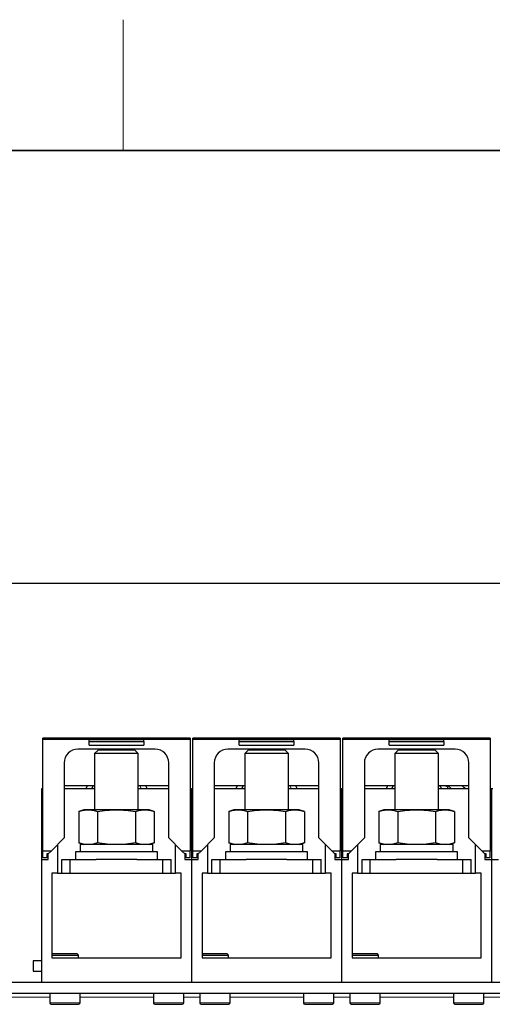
# Model space of a CAD drawing. Header units: millimetres. Extents: x 5 to 418, y 2 to 292.
# Tile 13 of 40: x 69 to 91, y 243 to 288. Entities that reach past the tile are written whole.
import ezdxf

# ---------------------------------------------------------------- set-up
doc = ezdxf.new("R2010")
doc.units = ezdxf.units.MM
doc.layers.add('SLD-0', color=7, linetype='Continuous')
doc.styles.add('SLDTEXTSTYLE0', font='TXT', dxfattribs={"width": 0.605})
doc.dimstyles.new('SLDDIMSTYLE0', dxfattribs={"dimtxt": 3.5, "dimasz": 3.302, "dimexe": 0, "dimexo": 0.0625, "dimgap": 0.875, "dimtad": 1, "dimlfac": 8, "dimrnd": 1e-09, "dimzin": 12, "dimdsep": 46, "dimtxsty": 'SLDTEXTSTYLE0', "dimsah": 1, "dimcen": 0.09, "dimadec": 0, "dimazin": 3, "dimtfac": 1, "dimtofl": 0, "dimtmove": 0, "dimatfit": 3, "dimfxl": 1, "dimfrac": 2, "dimtolj": 1, "dimtzin": 12, "dimarcsym": 0})

# ---------------------------------------------------------------- blocks, each defined once
blk = doc.blocks.new('_D_1')
at = {"layer": 'SLD-0', "color": 7}
for p, q in [((64.399, 253.855), (64.399, 263.66)), ((158.149, 253.855), (158.149, 263.66)), ((64.399, 262.66), (158.149, 262.66))]:
    blk.add_line(p, q, dxfattribs=at)
for points in [[(64.399, 262.66), (67.701, 262.152), (67.701, 263.168)], [(158.149, 262.66), (154.847, 263.168), (154.847, 262.152)]]:
    blk.add_solid(points, dxfattribs=at)
at = {"layer": 'SLD-0', "color": 7, "insert": (107.263, 267.171), "char_height": 3.5, "attachment_point": 1, "style": 'SLDTEXTSTYLE0'}
blk.add_mtext('750', dxfattribs=at)

msp = doc.modelspace()

# ---------------------------------------------------------------- linework, layer by layer
at = {"color": 7, "linetype": 'Continuous', "lineweight": 25}
for p, q in [((76.8237, 255.5452), (70.0737, 255.5452)), ((70.0737, 255.4827), (70.0737, 255.5452)), ((70.0737, 250.3702), (70.0737, 255.4827)), ((76.8237, 255.4827), (70.0737, 255.4827)), ((74.6987, 255.4765), (72.1987, 255.4765)), ((72.1987, 255.3939), (72.1987, 255.4765)), ((72.1987, 255.2265), (72.1987, 255.3939)), ((72.1987, 255.3939), (74.6987, 255.3939)), ((72.1987, 255.2265), (74.6987, 255.2265)), ((74.6987, 255.3939), (74.6987, 255.4765)), ((74.6987, 255.3939), (74.6987, 255.2265)), ((76.8237, 255.5452), (76.8237, 255.4827)), ((76.8237, 255.4827), (76.8237, 250.3702)), ((83.6987, 255.5452), (76.9487, 255.5452)), ((76.9487, 255.4827), (76.9487, 255.5452)), ((76.9487, 250.3702), (76.9487, 255.4827)), ((83.6987, 255.4827), (76.9487, 255.4827)), ((81.5737, 255.4765), (79.0737, 255.4765)), ((79.0737, 255.3939), (79.0737, 255.4765)), ((79.0737, 255.2265), (79.0737, 255.3939)), ((79.0737, 255.3939), (81.5737, 255.3939)), ((79.0737, 255.2265), (81.5737, 255.2265)), ((81.5737, 255.3939), (81.5737, 255.4765)), ((81.5737, 255.3939), (81.5737, 255.2265)), ((83.6987, 255.5452), (83.6987, 255.4827)), ((83.6987, 255.4827), (83.6987, 250.3702)), ((90.5737, 255.5452), (83.8237, 255.5452)), ((83.8237, 255.4827), (83.8237, 255.5452)), ((83.8237, 250.3702), (83.8237, 255.4827)), ((90.5737, 255.4827), (83.8237, 255.4827)), ((88.4487, 255.4765), (85.9487, 255.4765)), ((85.9487, 255.3939), (85.9487, 255.4765)), ((85.9487, 255.2265), (85.9487, 255.3939)), ((85.9487, 255.3939), (88.4487, 255.3939)), ((85.9487, 255.2265), (88.4487, 255.2265)), ((88.4487, 255.3939), (88.4487, 255.4765)), ((88.4487, 255.3939), (88.4487, 255.2265)), ((90.5737, 255.5452), (90.5737, 255.4827)), ((90.5737, 255.4827), (90.5737, 250.3702)), ((75.2175, 255.0452), (71.68, 255.0452)), ((72.6021, 255.0046), (72.4487, 254.8512)), ((72.4487, 254.8512), (72.4487, 252.2671)), ((74.4487, 254.8512), (72.4487, 254.8512)), ((74.2954, 255.0046), (72.6021, 255.0046)), ((74.4487, 254.8512), (74.2954, 255.0046)), ((74.4487, 252.2671), (74.4487, 254.8512)), ((82.0925, 255.0452), (78.555, 255.0452)), ((79.4771, 255.0046), (79.3237, 254.8512)), ((79.3237, 254.8512), (79.3237, 252.2671)), ((81.3237, 254.8512), (79.3237, 254.8512)), ((81.1704, 255.0046), (79.4771, 255.0046)), ((81.3237, 254.8512), (81.1704, 255.0046)), ((81.3237, 252.2671), (81.3237, 254.8512)), ((88.9675, 255.0452), (85.43, 255.0452)), ((86.3521, 255.0046), (86.1987, 254.8512)), ((86.1987, 254.8512), (86.1987, 252.2671)), ((88.1987, 254.8512), (86.1987, 254.8512)), ((88.0454, 255.0046), (86.3521, 255.0046)), ((88.1987, 254.8512), (88.0454, 255.0046)), ((88.1987, 252.2671), (88.1987, 254.8512)), ((71.055, 254.4202), (71.055, 250.9765)), ((75.8425, 250.9765), (75.8425, 254.4202)), ((77.93, 254.4202), (77.93, 250.9765)), ((82.7175, 250.9765), (82.7175, 254.4202)), ((84.805, 254.4202), (84.805, 250.9765)), ((89.5925, 250.9765), (89.5925, 254.4202)), ((72.4487, 253.3682), (71.055, 253.3682)), ((72.1099, 253.3682), (72.0488, 253.2296)), ((72.3819, 253.3682), (72.2979, 253.2296)), ((75.8425, 253.3682), (74.4487, 253.3682)), ((79.3237, 253.3682), (77.93, 253.3682)), ((78.9849, 253.3682), (78.9238, 253.2296)), ((79.2569, 253.3682), (79.1729, 253.2296)), ((82.7175, 253.3682), (81.3237, 253.3682)), ((86.1987, 253.3682), (84.805, 253.3682)), ((85.8599, 253.3682), (85.7988, 253.2296)), ((86.1319, 253.3682), (86.0479, 253.2296)), ((89.5925, 253.3682), (88.1987, 253.3682)), ((70.0737, 253.2296), (70.0112, 253.2296)), ((70.0112, 253.2296), (70.0112, 249.9921)), ((72.4487, 253.2296), (71.055, 253.2296)), ((75.8425, 253.2296), (74.4487, 253.2296)), ((76.8237, 253.2296), (76.8862, 253.2296)), ((76.8862, 253.2296), (76.8862, 249.9921)), ((76.9487, 253.2296), (76.8862, 253.2296)), ((79.3237, 253.2296), (77.93, 253.2296)), ((82.7175, 253.2296), (81.3237, 253.2296)), ((83.6987, 253.2296), (83.7612, 253.2296)), ((83.8237, 253.2296), (83.7612, 253.2296)), ((83.7612, 253.2296), (83.7612, 249.9921)), ((86.1987, 253.2296), (84.805, 253.2296)), ((89.5925, 253.2296), (88.1987, 253.2296)), ((90.5737, 253.2296), (90.6362, 253.2296)), ((90.6987, 253.2296), (90.6362, 253.2296)), ((90.6362, 253.2296), (90.6362, 249.9921)), ((71.9487, 252.2671), (71.7167, 252.1826)), ((71.7167, 252.1826), (71.7167, 250.7516)), ((72.1497, 252.2671), (71.9487, 252.2671)), ((73.4487, 252.2671), (72.1497, 252.2671)), ((72.5827, 252.1826), (72.5827, 250.7516)), ((74.7478, 252.2671), (73.4487, 252.2671)), ((74.3148, 252.1826), (74.3148, 250.7516)), ((74.9487, 252.2671), (74.7478, 252.2671)), ((75.1808, 252.1826), (74.9487, 252.2671)), ((75.1808, 252.1826), (75.1808, 250.7516)), ((78.8237, 252.2671), (78.5917, 252.1826)), ((78.5917, 252.1826), (78.5917, 250.7516)), ((79.0247, 252.2671), (78.8237, 252.2671)), ((80.3237, 252.2671), (79.0247, 252.2671)), ((79.4577, 252.1826), (79.4577, 250.7516)), ((81.6228, 252.2671), (80.3237, 252.2671)), ((81.1898, 252.1826), (81.1898, 250.7516)), ((81.8237, 252.2671), (81.6228, 252.2671)), ((82.0558, 252.1826), (81.8237, 252.2671)), ((82.0558, 252.1826), (82.0558, 250.7516)), ((85.6987, 252.2671), (85.4667, 252.1826)), ((85.4667, 252.1826), (85.4667, 250.7516)), ((85.8997, 252.2671), (85.6987, 252.2671)), ((87.1987, 252.2671), (85.8997, 252.2671)), ((86.3327, 252.1826), (86.3327, 250.7516)), ((88.4978, 252.2671), (87.1987, 252.2671)), ((88.0648, 252.1826), (88.0648, 250.7516)), ((88.6987, 252.2671), (88.4978, 252.2671)), ((88.9308, 252.1826), (88.6987, 252.2671)), ((88.9308, 252.1826), (88.9308, 250.7516)), ((71.055, 250.9765), (70.4487, 250.3702)), ((70.7425, 250.664), (70.7425, 249.3546)), ((71.7167, 250.7516), (71.9487, 250.6671)), ((71.78, 250.6671), (71.78, 250.3296)), ((75.1175, 250.6671), (71.78, 250.6671)), ((74.9487, 250.6671), (75.1808, 250.7516)), ((75.1175, 250.3296), (75.1175, 250.6671)), ((76.4487, 250.3702), (75.8425, 250.9765)), ((76.155, 249.3546), (76.155, 250.664)), ((77.93, 250.9765), (77.3237, 250.3702)), ((77.6175, 250.664), (77.6175, 249.3546)), ((78.5917, 250.7516), (78.8237, 250.6671)), ((78.655, 250.6671), (78.655, 250.3296)), ((81.9925, 250.6671), (78.655, 250.6671)), ((81.8237, 250.6671), (82.0558, 250.7516)), ((81.9925, 250.3296), (81.9925, 250.6671)), ((83.3237, 250.3702), (82.7175, 250.9765)), ((83.03, 249.3546), (83.03, 250.664)), ((84.805, 250.9765), (84.1987, 250.3702)), ((84.4925, 250.664), (84.4925, 249.3546)), ((85.4667, 250.7516), (85.6987, 250.6671)), ((85.53, 250.6671), (85.53, 250.3296)), ((88.8675, 250.6671), (85.53, 250.6671)), ((88.6987, 250.6671), (88.9308, 250.7516)), ((88.8675, 250.3296), (88.8675, 250.6671)), ((90.1987, 250.3702), (89.5925, 250.9765)), ((89.905, 249.3546), (89.905, 250.664)), ((70.4487, 250.3702), (70.0737, 250.3702)), ((70.0737, 250.0577), (70.0737, 250.3702)), ((70.3237, 250.2452), (70.2612, 250.2452)), ((70.2612, 250.2452), (70.2612, 250.0577)), ((70.4487, 250.3702), (70.3237, 250.2452)), ((70.3237, 249.9921), (70.3237, 250.2452)), ((71.5737, 250.3296), (71.5737, 249.9796)), ((75.3237, 250.3296), (71.5737, 250.3296)), ((75.3237, 249.9796), (75.3237, 250.3296)), ((76.8237, 250.3702), (76.4487, 250.3702)), ((76.5737, 250.2452), (76.4487, 250.3702)), ((76.6362, 250.2452), (76.5737, 250.2452)), ((76.5737, 250.2452), (76.5737, 249.9921)), ((76.6362, 250.0577), (76.6362, 250.2452)), ((76.8237, 250.0577), (76.8237, 250.3702)), ((77.3237, 250.3702), (76.9487, 250.3702)), ((76.9487, 250.0577), (76.9487, 250.3702)), ((77.1987, 250.2452), (77.1362, 250.2452)), ((77.1362, 250.2452), (77.1362, 250.0577)), ((77.3237, 250.3702), (77.1987, 250.2452)), ((77.1987, 249.9921), (77.1987, 250.2452)), ((78.4487, 250.3296), (78.4487, 249.9796)), ((82.1987, 250.3296), (78.4487, 250.3296)), ((82.1987, 249.9796), (82.1987, 250.3296)), ((83.6987, 250.3702), (83.3237, 250.3702)), ((83.4487, 250.2452), (83.3237, 250.3702)), ((83.5112, 250.2452), (83.4487, 250.2452)), ((83.4487, 250.2452), (83.4487, 249.9921)), ((83.5112, 250.0577), (83.5112, 250.2452)), ((83.6987, 250.0577), (83.6987, 250.3702)), ((84.1987, 250.3702), (83.8237, 250.3702)), ((83.8237, 250.0577), (83.8237, 250.3702)), ((84.0737, 250.2452), (84.0112, 250.2452)), ((84.0112, 250.2452), (84.0112, 250.0577)), ((84.1987, 250.3702), (84.0737, 250.2452)), ((84.0737, 249.9921), (84.0737, 250.2452)), ((85.3237, 250.3296), (85.3237, 249.9796)), ((89.0737, 250.3296), (85.3237, 250.3296)), ((89.0737, 249.9796), (89.0737, 250.3296)), ((90.5737, 250.3702), (90.1987, 250.3702)), ((90.3237, 250.2452), (90.1987, 250.3702)), ((90.3862, 250.2452), (90.3237, 250.2452)), ((90.3237, 250.2452), (90.3237, 249.9921)), ((90.3862, 250.0577), (90.3862, 250.2452)), ((90.5737, 250.0577), (90.5737, 250.3702)), ((70.0112, 249.9921), (70.3237, 249.9921)), ((70.0112, 249.9921), (70.0112, 244.3546)), ((70.2612, 250.0577), (70.0737, 250.0577)), ((70.9487, 249.3546), (70.9487, 249.9796)), ((70.9487, 249.9796), (71.3237, 249.9796)), ((71.3237, 249.3546), (71.3237, 249.9796)), ((71.3237, 249.9796), (72.5133, 249.9796)), ((74.3842, 249.9796), (72.5133, 249.9796)), ((74.3842, 249.9796), (75.5737, 249.9796)), ((75.5737, 249.3546), (75.5737, 249.9796)), ((75.5737, 249.9796), (75.9487, 249.9796)), ((75.9487, 249.3546), (75.9487, 249.9796)), ((76.5737, 249.9921), (76.8862, 249.9921)), ((76.8237, 250.0577), (76.6362, 250.0577)), ((76.8862, 249.9921), (76.8862, 244.3546)), ((76.8862, 249.9921), (77.1987, 249.9921)), ((77.1362, 250.0577), (76.9487, 250.0577)), ((77.8237, 249.3546), (77.8237, 249.9796)), ((77.8237, 249.9796), (78.1987, 249.9796)), ((78.1987, 249.3546), (78.1987, 249.9796)), ((78.1987, 249.9796), (79.3883, 249.9796)), ((81.2592, 249.9796), (79.3883, 249.9796)), ((81.2592, 249.9796), (82.4487, 249.9796)), ((82.4487, 249.3546), (82.4487, 249.9796)), ((82.4487, 249.9796), (82.8237, 249.9796)), ((82.8237, 249.3546), (82.8237, 249.9796)), ((83.4487, 249.9921), (83.7612, 249.9921)), ((83.6987, 250.0577), (83.5112, 250.0577)), ((83.7612, 249.9921), (84.0737, 249.9921)), ((83.7612, 249.9921), (83.7612, 244.3546)), ((84.0112, 250.0577), (83.8237, 250.0577)), ((84.6987, 249.3546), (84.6987, 249.9796)), ((84.6987, 249.9796), (85.0737, 249.9796)), ((85.0737, 249.3546), (85.0737, 249.9796)), ((85.0737, 249.9796), (86.2633, 249.9796)), ((88.1342, 249.9796), (86.2633, 249.9796)), ((88.1342, 249.9796), (89.3237, 249.9796)), ((89.3237, 249.3546), (89.3237, 249.9796)), ((89.3237, 249.9796), (89.6987, 249.9796)), ((89.6987, 249.3546), (89.6987, 249.9796)), ((90.3237, 249.9921), (90.6362, 249.9921)), ((90.5737, 250.0577), (90.3862, 250.0577)), ((90.6362, 249.9921), (90.9487, 249.9921)), ((90.6362, 249.9921), (90.6362, 244.3546)), ((70.7425, 249.3546), (70.4925, 249.3546)), ((70.4925, 249.3546), (70.4925, 245.4796)), ((70.7425, 249.3546), (71.1237, 249.3546)), ((71.1237, 249.3546), (71.3237, 249.3546)), ((71.3237, 249.3546), (75.5737, 249.3546)), ((75.5737, 249.3546), (75.7737, 249.3546)), ((75.7737, 249.3546), (76.155, 249.3546)), ((76.405, 249.3546), (76.155, 249.3546)), ((76.405, 245.4796), (76.405, 249.3546)), ((77.6175, 249.3546), (77.3675, 249.3546)), ((77.3675, 249.3546), (77.3675, 245.4796)), ((77.6175, 249.3546), (77.9987, 249.3546)), ((77.9987, 249.3546), (78.1987, 249.3546)), ((78.1987, 249.3546), (82.4487, 249.3546)), ((82.4487, 249.3546), (82.6487, 249.3546)), ((82.6487, 249.3546), (83.03, 249.3546)), ((83.28, 249.3546), (83.03, 249.3546)), ((83.28, 245.4796), (83.28, 249.3546)), ((84.4925, 249.3546), (84.2425, 249.3546)), ((84.2425, 249.3546), (84.2425, 245.4796)), ((84.4925, 249.3546), (84.8737, 249.3546)), ((84.8737, 249.3546), (85.0737, 249.3546)), ((85.0737, 249.3546), (89.3237, 249.3546)), ((89.3237, 249.3546), (89.5237, 249.3546)), ((89.5237, 249.3546), (89.905, 249.3546)), ((90.155, 249.3546), (89.905, 249.3546)), ((90.155, 245.4796), (90.155, 249.3546)), ((70.5362, 245.6796), (70.4925, 245.6358)), ((70.5362, 245.6796), (71.3801, 245.6796)), ((71.3801, 245.6796), (71.6362, 245.6796)), ((71.7112, 245.6046), (71.6362, 245.6796)), ((77.4112, 245.6796), (77.3675, 245.6358)), ((77.4112, 245.6796), (78.2551, 245.6796)), ((78.2551, 245.6796), (78.5112, 245.6796)), ((78.5862, 245.6046), (78.5112, 245.6796)), ((84.2862, 245.6796), (84.2425, 245.6358)), ((84.2862, 245.6796), (85.1301, 245.6796)), ((85.1301, 245.6796), (85.3862, 245.6796)), ((85.4612, 245.6046), (85.3862, 245.6796)), ((70.0112, 245.3408), (69.63, 245.3408)), ((69.63, 245.3408), (69.63, 244.8683)), ((70.4925, 245.6046), (71.4202, 245.6046)), ((70.4925, 245.4796), (76.405, 245.4796)), ((71.4202, 245.6046), (71.7112, 245.6046)), ((71.7112, 245.4796), (71.7112, 245.6046)), ((77.3675, 245.6046), (78.2952, 245.6046)), ((77.3675, 245.4796), (83.28, 245.4796)), ((78.2952, 245.6046), (78.5862, 245.6046)), ((78.5862, 245.4796), (78.5862, 245.6046)), ((84.2425, 245.6046), (85.1702, 245.6046)), ((84.2425, 245.4796), (90.155, 245.4796)), ((85.1702, 245.6046), (85.4612, 245.6046)), ((85.4612, 245.4796), (85.4612, 245.6046)), ((69.63, 244.8683), (70.0112, 244.8683)), ((65.6487, 244.3546), (156.8987, 244.3546)), ((70.0112, 244.3546), (76.8862, 244.3546)), ((76.8862, 244.3546), (83.7612, 244.3546)), ((83.7612, 244.3546), (90.6362, 244.3546)), ((90.6362, 244.3546), (97.5112, 244.3546)), ((65.6487, 243.8546), (156.8987, 243.8546)), ((70.3956, 243.8546), (70.3956, 243.4071)), ((71.7769, 243.4071), (71.7769, 243.8546)), ((75.1456, 243.8546), (75.1456, 243.4071)), ((76.5269, 243.4071), (76.5269, 243.8546)), ((77.2706, 243.8546), (77.2706, 243.4071)), ((78.6519, 243.4071), (78.6519, 243.8546)), ((82.0206, 243.8546), (82.0206, 243.4071)), ((83.4019, 243.4071), (83.4019, 243.8546)), ((84.1456, 243.8546), (84.1456, 243.4071)), ((85.5269, 243.4071), (85.5269, 243.8546)), ((88.8956, 243.8546), (88.8956, 243.4071)), ((90.2769, 243.4071), (90.2769, 243.8546)), ((70.4581, 243.3446), (71.7144, 243.3446)), ((75.2081, 243.3446), (76.0794, 243.3446)), ((76.0794, 243.3446), (76.4644, 243.3446)), ((77.3331, 243.3446), (78.5894, 243.3446)), ((82.0831, 243.3446), (82.9544, 243.3446)), ((82.9544, 243.3446), (83.3394, 243.3446)), ((84.2081, 243.3446), (85.4644, 243.3446)), ((88.9581, 243.3446), (89.8294, 243.3446)), ((89.8294, 243.3446), (90.2144, 243.3446))]:
    msp.add_line(p, q, dxfattribs=at)
at = {"color": 7, "linetype": 'Continuous', "lineweight": 18}
for p, q in [((74.5993, 253.2296), (74.5137, 253.3682)), ((81.4743, 253.2296), (81.3887, 253.3682)), ((88.3493, 253.2296), (88.2637, 253.3682)), ((88.5772, 253.3682), (88.6873, 253.3155)), ((68.3362, 243.6671), (70.3956, 243.6671)), ((70.3956, 243.4071), (71.7769, 243.4071)), ((71.7769, 243.6671), (75.1456, 243.6671)), ((75.1456, 243.4071), (76.1036, 243.4071)), ((76.1036, 243.4071), (76.5269, 243.4071)), ((76.5269, 243.6671), (77.2706, 243.6671)), ((77.2706, 243.4071), (78.6519, 243.4071)), ((78.6519, 243.6671), (82.0206, 243.6671)), ((82.0206, 243.4071), (82.9786, 243.4071)), ((82.9786, 243.4071), (83.4019, 243.4071)), ((83.4019, 243.6671), (84.1456, 243.6671)), ((84.1456, 243.4071), (85.5269, 243.4071)), ((85.5269, 243.6671), (88.8956, 243.6671)), ((88.8956, 243.4071), (89.8536, 243.4071)), ((89.8536, 243.4071), (90.2769, 243.4071)), ((90.2769, 243.6671), (91.0206, 243.6671))]:
    msp.add_line(p, q, dxfattribs=at)
at = {"color": 7, "linetype": 'Continuous', "lineweight": 25}
for centre, radius, start, end in [((71.68, 254.4202), 0.625, 90, 180), ((75.2175, 254.4202), 0.625, 0, 90), ((78.555, 254.4202), 0.625, 90, 180), ((82.0925, 254.4202), 0.625, 0, 90), ((85.43, 254.4202), 0.625, 90, 180), ((88.9675, 254.4202), 0.625, 0, 90), ((89.033, 252.8245), 0.5827, 44.04562, 68.90948), ((70.4581, 243.4071), 0.0625, 180, 270), ((71.7144, 243.4071), 0.0625, 270, 0), ((75.2081, 243.4071), 0.0625, 180, 270), ((76.4644, 243.4071), 0.0625, 270, 0), ((77.3331, 243.4071), 0.0625, 180, 270), ((78.5894, 243.4071), 0.0625, 270, 0), ((82.0831, 243.4071), 0.0625, 180, 270), ((83.3394, 243.4071), 0.0625, 270, 0), ((84.2081, 243.4071), 0.0625, 180, 270), ((85.4644, 243.4071), 0.0625, 270, 0), ((88.9581, 243.4071), 0.0625, 180, 270), ((90.2144, 243.4071), 0.0625, 270, 0)]:
    msp.add_arc(centre, radius, start, end, dxfattribs=at)
for points, knots in [([(74.8554, 253.2296), (74.8547, 253.2312), (74.8349, 253.2785), (74.8119, 253.3241), (74.7898, 253.3682)], [0, 0, 0, 0, 0.033752, 1, 1, 1, 1]), ([(81.7304, 253.2296), (81.7297, 253.2312), (81.7099, 253.2785), (81.6869, 253.3241), (81.6648, 253.3682)], [0, 0, 0, 0, 0.033752, 1, 1, 1, 1]), ([(71.7167, 252.1826), (71.7881, 252.2065), (71.9315, 252.2544), (72.0768, 252.2629), (72.1497, 252.2671)], [0, 0, 0, 0, 0.4981128, 1, 1, 1, 1]), ([(72.1497, 252.2671), (72.222, 252.2629), (72.3673, 252.2546), (72.5107, 252.2067), (72.5827, 252.1826)], [0, 0, 0, 0, 0.4977806, 1, 1, 1, 1]), ([(72.5827, 252.1826), (72.7256, 252.2065), (73.0123, 252.2544), (73.3029, 252.2629), (73.4487, 252.2671)], [0, 0, 0, 0, 0.49811276, 1, 1, 1, 1]), ([(73.4487, 252.2671), (73.5934, 252.2629), (73.884, 252.2546), (74.1708, 252.2067), (74.3148, 252.1826)], [0, 0, 0, 0, 0.4977806, 1, 1, 1, 1]), ([(74.3148, 252.1826), (74.3862, 252.2065), (74.5296, 252.2544), (74.6749, 252.2629), (74.7478, 252.2671)], [0, 0, 0, 0, 0.4981128, 1, 1, 1, 1]), ([(74.7478, 252.2671), (74.8201, 252.2629), (74.9654, 252.2546), (75.1088, 252.2067), (75.1808, 252.1826)], [0, 0, 0, 0, 0.4977806, 1, 1, 1, 1]), ([(78.5917, 252.1826), (78.6631, 252.2065), (78.8065, 252.2544), (78.9518, 252.2629), (79.0247, 252.2671)], [0, 0, 0, 0, 0.4981128, 1, 1, 1, 1]), ([(79.0247, 252.2671), (79.097, 252.2629), (79.2423, 252.2546), (79.3857, 252.2067), (79.4577, 252.1826)], [0, 0, 0, 0, 0.4977806, 1, 1, 1, 1]), ([(79.4577, 252.1826), (79.6006, 252.2065), (79.8873, 252.2544), (80.1779, 252.2629), (80.3237, 252.2671)], [0, 0, 0, 0, 0.49811276, 1, 1, 1, 1]), ([(80.3237, 252.2671), (80.4684, 252.2629), (80.759, 252.2546), (81.0458, 252.2067), (81.1898, 252.1826)], [0, 0, 0, 0, 0.4977806, 1, 1, 1, 1]), ([(81.1898, 252.1826), (81.2612, 252.2065), (81.4046, 252.2544), (81.5499, 252.2629), (81.6228, 252.2671)], [0, 0, 0, 0, 0.4981128, 1, 1, 1, 1]), ([(81.6228, 252.2671), (81.6951, 252.2629), (81.8404, 252.2546), (81.9838, 252.2067), (82.0558, 252.1826)], [0, 0, 0, 0, 0.4977806, 1, 1, 1, 1]), ([(85.4667, 252.1826), (85.5381, 252.2065), (85.6815, 252.2544), (85.8268, 252.2629), (85.8997, 252.2671)], [0, 0, 0, 0, 0.4981128, 1, 1, 1, 1]), ([(85.8997, 252.2671), (85.972, 252.2629), (86.1173, 252.2546), (86.2607, 252.2067), (86.3327, 252.1826)], [0, 0, 0, 0, 0.4977806, 1, 1, 1, 1]), ([(86.3327, 252.1826), (86.4756, 252.2065), (86.7623, 252.2544), (87.0529, 252.2629), (87.1987, 252.2671)], [0, 0, 0, 0, 0.4981128, 1, 1, 1, 1]), ([(87.1987, 252.2671), (87.3434, 252.2629), (87.634, 252.2546), (87.9208, 252.2067), (88.0648, 252.1826)], [0, 0, 0, 0, 0.4977806, 1, 1, 1, 1]), ([(88.0648, 252.1826), (88.1362, 252.2065), (88.2796, 252.2544), (88.4249, 252.2629), (88.4978, 252.2671)], [0, 0, 0, 0, 0.4981128, 1, 1, 1, 1]), ([(88.4978, 252.2671), (88.5701, 252.2629), (88.7154, 252.2546), (88.8588, 252.2067), (88.9308, 252.1826)], [0, 0, 0, 0, 0.4977806, 1, 1, 1, 1]), ([(72.1497, 250.6671), (72.0774, 250.6713), (71.9321, 250.6796), (71.7887, 250.7275), (71.7167, 250.7516)], [0, 0, 0, 0, 0.49778063, 1, 1, 1, 1]), ([(72.5827, 250.7516), (72.5113, 250.7277), (72.3679, 250.6798), (72.2226, 250.6713), (72.1497, 250.6671)], [0, 0, 0, 0, 0.4981128, 1, 1, 1, 1]), ([(73.4487, 250.6671), (73.3041, 250.6713), (73.0135, 250.6796), (72.7267, 250.7275), (72.5827, 250.7516)], [0, 0, 0, 0, 0.49778063, 1, 1, 1, 1]), ([(74.3148, 250.7516), (74.1719, 250.7277), (73.8852, 250.6798), (73.5946, 250.6713), (73.4487, 250.6671)], [0, 0, 0, 0, 0.4981128, 1, 1, 1, 1]), ([(74.7478, 250.6671), (74.6755, 250.6713), (74.5302, 250.6796), (74.3868, 250.7275), (74.3148, 250.7516)], [0, 0, 0, 0, 0.4977806, 1, 1, 1, 1]), ([(75.1808, 250.7516), (75.1094, 250.7277), (74.966, 250.6798), (74.8207, 250.6713), (74.7478, 250.6671)], [0, 0, 0, 0, 0.49811276, 1, 1, 1, 1]), ([(79.0247, 250.6671), (78.9524, 250.6713), (78.8071, 250.6796), (78.6637, 250.7275), (78.5917, 250.7516)], [0, 0, 0, 0, 0.49778063, 1, 1, 1, 1]), ([(79.4577, 250.7516), (79.3863, 250.7277), (79.2429, 250.6798), (79.0976, 250.6713), (79.0247, 250.6671)], [0, 0, 0, 0, 0.4981128, 1, 1, 1, 1]), ([(80.3237, 250.6671), (80.1791, 250.6713), (79.8885, 250.6796), (79.6017, 250.7275), (79.4577, 250.7516)], [0, 0, 0, 0, 0.49778063, 1, 1, 1, 1]), ([(81.1898, 250.7516), (81.0469, 250.7277), (80.7602, 250.6798), (80.4696, 250.6713), (80.3237, 250.6671)], [0, 0, 0, 0, 0.4981128, 1, 1, 1, 1]), ([(81.6228, 250.6671), (81.5505, 250.6713), (81.4052, 250.6796), (81.2618, 250.7275), (81.1898, 250.7516)], [0, 0, 0, 0, 0.4977806, 1, 1, 1, 1]), ([(82.0558, 250.7516), (81.9844, 250.7277), (81.841, 250.6798), (81.6957, 250.6713), (81.6228, 250.6671)], [0, 0, 0, 0, 0.49811276, 1, 1, 1, 1]), ([(85.8997, 250.6671), (85.8274, 250.6713), (85.6821, 250.6796), (85.5387, 250.7275), (85.4667, 250.7516)], [0, 0, 0, 0, 0.49778063, 1, 1, 1, 1]), ([(86.3327, 250.7516), (86.2613, 250.7277), (86.1179, 250.6798), (85.9726, 250.6713), (85.8997, 250.6671)], [0, 0, 0, 0, 0.4981128, 1, 1, 1, 1]), ([(87.1987, 250.6671), (87.0541, 250.6713), (86.7635, 250.6796), (86.4767, 250.7275), (86.3327, 250.7516)], [0, 0, 0, 0, 0.49778063, 1, 1, 1, 1]), ([(88.0648, 250.7516), (87.9219, 250.7277), (87.6352, 250.6798), (87.3446, 250.6713), (87.1987, 250.6671)], [0, 0, 0, 0, 0.4981128, 1, 1, 1, 1]), ([(88.4978, 250.6671), (88.4255, 250.6713), (88.2802, 250.6796), (88.1368, 250.7275), (88.0648, 250.7516)], [0, 0, 0, 0, 0.4977806, 1, 1, 1, 1]), ([(88.9308, 250.7516), (88.8594, 250.7277), (88.716, 250.6798), (88.5707, 250.6713), (88.4978, 250.6671)], [0, 0, 0, 0, 0.49811276, 1, 1, 1, 1])]:
    msp.add_open_spline(points, degree=3, knots=knots, dxfattribs=at)
at = {"color": 7, "linetype": 'Continuous', "lineweight": 18}
for points, knots in [([(88.5177, 253.3571), (88.5345, 253.35), (88.5897, 253.3267), (88.6402, 253.2694), (88.6752, 253.2296)], [0, 0, 0, 0, 0.3045841, 1, 1, 1, 1]), ([(88.6873, 253.3155), (88.721, 253.2933), (88.7587, 253.2684), (88.7875, 253.2333), (88.7905, 253.2296)], [0, 0, 0, 0, 0.8955504, 1, 1, 1, 1])]:
    msp.add_open_spline(points, degree=3, knots=knots, dxfattribs=at)
at = {"layer": 'SLD-0', "lineweight": 18}
msp.add_line((73.75, 282.5), (73.75, 288.5), dxfattribs=at)
at = {"layer": 'SLD-0', "lineweight": 35}
msp.add_line((408, 282.5), (26, 282.5), dxfattribs=at)

# ---------------------------------------------------------------- dimensions: what is measured, and where the dimension line sits
at = {"layer": 'SLD-0', "color": 7}
dim = msp.add_linear_dim(base=(158.1487, 262.6596), p1=(64.3987, 253.8546), p2=(158.1487, 253.8546), dimstyle='SLDDIMSTYLE0', dxfattribs=at)
dim.commit()
dim.dimension.update_dxf_attribs({"geometry": '_D_1', "text_midpoint": (111.2737, 262.6596), "dimtype": 160})

doc.saveas('drawing.dxf')
